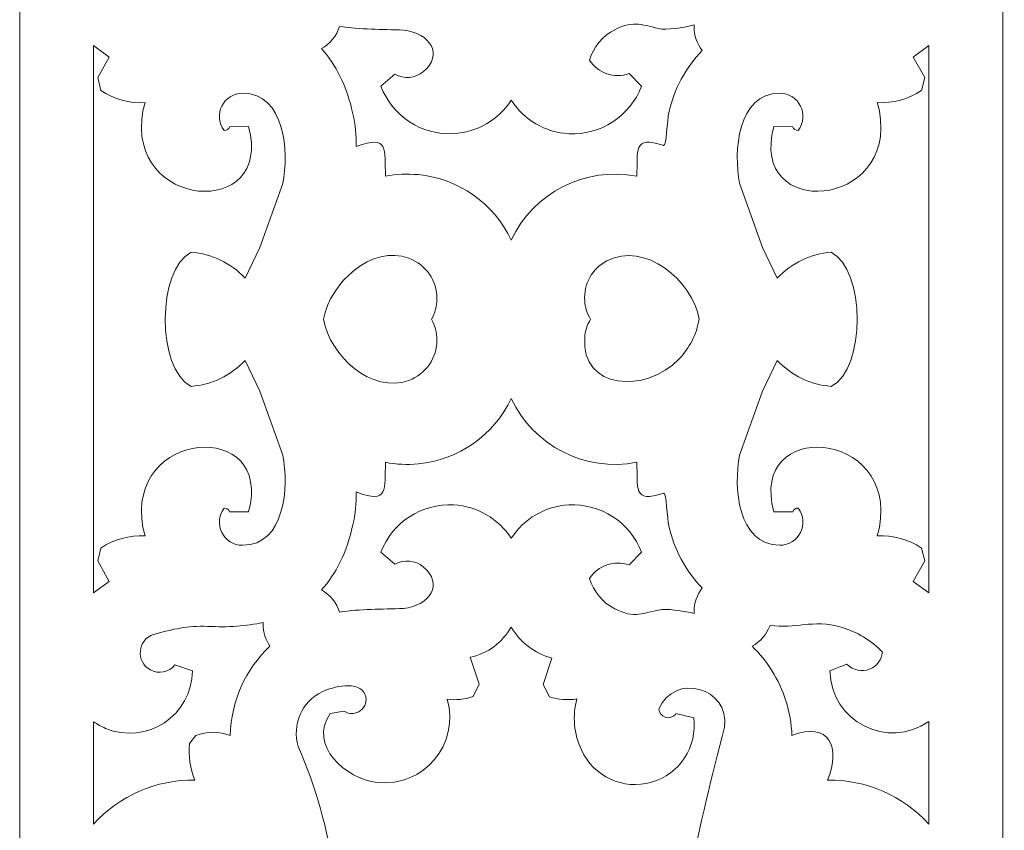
# Model space of a CAD drawing. Header units: centimetres. Extents: x -35.3 to 32, y -35 to 36.2.
# Tile 47 of 54: x 26.1 to 28.6, y 23.5 to 25.6. Entities that reach past the tile are written whole.
import ezdxf

# ---------------------------------------------------------------- set-up
doc = ezdxf.new("R2010")
doc.units = ezdxf.units.CM
doc.header["$MEASUREMENT"] = 0
doc.layers.add('Layer 1', color=7, linetype='Continuous')

msp = doc.modelspace()

# ---------------------------------------------------------------- linework, layer by layer
at = {"layer": 'Layer 1', "lineweight": 9}
for points, knots in [([(28.60211, 22.49861), (28.60622, 22.29443), (28.46712, 22.01195), (28.15501, 22.01526), (28.15501, 22.01526), (28.19008, 21.93243), (28.15959, 21.86469), (28.0643, 21.90146), (28.0643, 21.90146), (28.06312, 21.87128), (28.05787, 21.84151), (28.04878, 21.81292), (28.04878, 21.81292), (28.00472, 21.67429), (27.87678, 21.58075), (27.73217, 21.57978), (27.73217, 21.57978), (27.68445, 21.58951), (27.66236, 21.60402), (27.61249, 21.57862), (27.61249, 21.57862), (27.58106, 21.56263), (27.55769, 21.53461), (27.54772, 21.5008), (27.54772, 21.5008), (27.56935, 21.46754), (27.61115, 21.45335), (27.64861, 21.46654), (27.64861, 21.46654), (27.64861, 21.46654), (27.68015, 21.43421), (27.68015, 21.43421), (27.68015, 21.43421), (27.65139, 21.35774), (27.57623, 21.30885), (27.49469, 21.31333), (27.49469, 21.31333), (27.43487, 21.31663), (27.38036, 21.34845), (27.34791, 21.39859), (27.34791, 21.39859), (27.3154, 21.34845), (27.26099, 21.31671), (27.20112, 21.31336), (27.20112, 21.31336), (27.11957, 21.3088), (27.04445, 21.35778), (27.01567, 21.43421), (27.01567, 21.43421), (27.01567, 21.43421), (27.05122, 21.46478), (27.05122, 21.46478), (27.05122, 21.46478), (27.0744, 21.45181), (27.10309, 21.45438), (27.12353, 21.47137), (27.12353, 21.47137), (27.17611, 21.51509), (27.14112, 21.5699), (27.07305, 21.57754), (27.07305, 21.57754), (26.98383, 21.58171), (26.8971, 21.57462), (26.81482, 21.61743), (26.81482, 21.61743), (26.70482, 21.6699), (26.6338, 21.77976), (26.63092, 21.90137), (26.63092, 21.90137), (26.60248, 21.89071), (26.57147, 21.89083), (26.54306, 21.9018), (26.54306, 21.9018), (26.54306, 21.9018), (26.52724, 21.92231), (26.52724, 21.92231), (26.52724, 21.92231), (26.52373, 21.95393), (26.52844, 21.98596), (26.54082, 22.01524), (26.54082, 22.01524), (26.26213, 22.01203), (26.09371, 22.28565), (26.09371, 22.49861), (26.09371, 22.49861), (26.09371, 22.49861), (26.09371, 34.98356), (26.09371, 34.98356), (26.09371, 34.98356), (26.09371, 35.19652), (26.26213, 35.47014), (26.54082, 35.46693), (26.54082, 35.46693), (26.52844, 35.49621), (26.52373, 35.52824), (26.52724, 35.55986), (26.52724, 35.55986), (26.52724, 35.55986), (26.54306, 35.58037), (26.54306, 35.58037), (26.54306, 35.58037), (26.57147, 35.59134), (26.60248, 35.59146), (26.63092, 35.5808), (26.63092, 35.5808), (26.6338, 35.70241), (26.70482, 35.81227), (26.81482, 35.86474), (26.81482, 35.86474), (26.8971, 35.90755), (26.98383, 35.90046), (27.07305, 35.90463), (27.07305, 35.90463), (27.14112, 35.91227), (27.17611, 35.96708), (27.12353, 36.0108), (27.12353, 36.0108), (27.10309, 36.02779), (27.0744, 36.03036), (27.05122, 36.01739), (27.05122, 36.01739), (27.05122, 36.01739), (27.01567, 36.04796), (27.01567, 36.04796), (27.01567, 36.04796), (27.04445, 36.12439), (27.11957, 36.17337), (27.20112, 36.16881), (27.20112, 36.16881), (27.26099, 36.16546), (27.3154, 36.13372), (27.34791, 36.08358), (27.34791, 36.08358), (27.38036, 36.13372), (27.43487, 36.16554), (27.49469, 36.16884), (27.49469, 36.16884), (27.57623, 36.17332), (27.65139, 36.12443), (27.68015, 36.04796), (27.68015, 36.04796), (27.68015, 36.04796), (27.64861, 36.01563), (27.64861, 36.01563), (27.64861, 36.01563), (27.61115, 36.02882), (27.56935, 36.01463), (27.54772, 35.98137), (27.54772, 35.98137), (27.55769, 35.94756), (27.58106, 35.91954), (27.61249, 35.90355), (27.61249, 35.90355), (27.66236, 35.87815), (27.68445, 35.89266), (27.73217, 35.90239), (27.73217, 35.90239), (27.87678, 35.90142), (28.00472, 35.80788), (28.04878, 35.66925), (28.04878, 35.66925), (28.05787, 35.64066), (28.06312, 35.61089), (28.0643, 35.58071), (28.0643, 35.58071), (28.15959, 35.61748), (28.19008, 35.54974), (28.15501, 35.46691), (28.15501, 35.46691), (28.46712, 35.47022), (28.60622, 35.18774), (28.60211, 34.98356), (28.60211, 34.98356), (28.60211, 34.98356), (28.60211, 22.49861), (28.60211, 22.49861)], [0, 0, 0, 0, 0.0222222, 0.0222222, 0.0222222, 0.0222222, 0.0444444, 0.0444444, 0.0444444, 0.0444444, 0.0666667, 0.0666667, 0.0666667, 0.0666667, 0.0888889, 0.0888889, 0.0888889, 0.0888889, 0.1111111, 0.1111111, 0.1111111, 0.1111111, 0.1333333, 0.1333333, 0.1333333, 0.1333333, 0.1555556, 0.1555556, 0.1555556, 0.1555556, 0.1777778, 0.1777778, 0.1777778, 0.1777778, 0.2, 0.2, 0.2, 0.2, 0.2222222, 0.2222222, 0.2222222, 0.2222222, 0.2444444, 0.2444444, 0.2444444, 0.2444444, 0.2666667, 0.2666667, 0.2666667, 0.2666667, 0.2888889, 0.2888889, 0.2888889, 0.2888889, 0.3111111, 0.3111111, 0.3111111, 0.3111111, 0.3333333, 0.3333333, 0.3333333, 0.3333333, 0.3555556, 0.3555556, 0.3555556, 0.3555556, 0.3777778, 0.3777778, 0.3777778, 0.3777778, 0.4, 0.4, 0.4, 0.4, 0.4222222, 0.4222222, 0.4222222, 0.4222222, 0.4444444, 0.4444444, 0.4444444, 0.4444444, 0.4666667, 0.4666667, 0.4666667, 0.4666667, 0.4888889, 0.4888889, 0.4888889, 0.4888889, 0.5111111, 0.5111111, 0.5111111, 0.5111111, 0.5333333, 0.5333333, 0.5333333, 0.5333333, 0.5555556, 0.5555556, 0.5555556, 0.5555556, 0.5777778, 0.5777778, 0.5777778, 0.5777778, 0.6, 0.6, 0.6, 0.6, 0.6222222, 0.6222222, 0.6222222, 0.6222222, 0.6444444, 0.6444444, 0.6444444, 0.6444444, 0.6666667, 0.6666667, 0.6666667, 0.6666667, 0.6888889, 0.6888889, 0.6888889, 0.6888889, 0.7111111, 0.7111111, 0.7111111, 0.7111111, 0.7333333, 0.7333333, 0.7333333, 0.7333333, 0.7555556, 0.7555556, 0.7555556, 0.7555556, 0.7777778, 0.7777778, 0.7777778, 0.7777778, 0.8, 0.8, 0.8, 0.8, 0.8222222, 0.8222222, 0.8222222, 0.8222222, 0.8444444, 0.8444444, 0.8444444, 0.8444444, 0.8666667, 0.8666667, 0.8666667, 0.8666667, 0.8888889, 0.8888889, 0.8888889, 0.8888889, 0.9111111, 0.9111111, 0.9111111, 0.9111111, 0.9333333, 0.9333333, 0.9333333, 0.9333333, 0.9555556, 0.9555556, 0.9555556, 0.9555556, 1, 1, 1, 1]), ([(27.81446, 25.53699), (27.81446, 25.53842), (27.8145, 25.53985), (27.81456, 25.54126), (27.81456, 25.54126), (27.78807, 25.53435), (27.76044, 25.53061), (27.73217, 25.53042), (27.73217, 25.53042), (27.68445, 25.54015), (27.66236, 25.55466), (27.61249, 25.52926), (27.61249, 25.52926), (27.58106, 25.51327), (27.55769, 25.48525), (27.54772, 25.45144), (27.54772, 25.45144), (27.56935, 25.41818), (27.61115, 25.40399), (27.64861, 25.41718), (27.64861, 25.41718), (27.64861, 25.41718), (27.68015, 25.38485), (27.68015, 25.38485), (27.68015, 25.38485), (27.65139, 25.30838), (27.57623, 25.25949), (27.49469, 25.26397), (27.49469, 25.26397), (27.43487, 25.26727), (27.38036, 25.29909), (27.34791, 25.34923), (27.34791, 25.34923), (27.3154, 25.29909), (27.26099, 25.26735), (27.20112, 25.264), (27.20112, 25.264), (27.11957, 25.25944), (27.04445, 25.30842), (27.01567, 25.38485), (27.01567, 25.38485), (27.01567, 25.38485), (27.05122, 25.41542), (27.05122, 25.41542), (27.05122, 25.41542), (27.0744, 25.40245), (27.10309, 25.40502), (27.12353, 25.42201), (27.12353, 25.42201), (27.17611, 25.46573), (27.14112, 25.52054), (27.07305, 25.52818), (27.07305, 25.52818), (27.01761, 25.53077), (26.96313, 25.52902), (26.91008, 25.53759), (26.91008, 25.53759), (26.90233, 25.51334), (26.88558, 25.49312), (26.86376, 25.48085), (26.86376, 25.48085), (26.90091, 25.44048), (26.9281, 25.38591), (26.94389, 25.31482), (26.94389, 25.31482), (26.94997, 25.2874), (26.95285, 25.25928), (26.95243, 25.23103), (26.95243, 25.23103), (27.03847, 25.26308), (27.02308, 25.2237), (27.02743, 25.15535), (27.02743, 25.15535), (27.05486, 25.16068), (27.0828, 25.16201), (27.1104, 25.15943), (27.1104, 25.15943), (27.21376, 25.1498), (27.30399, 25.08617), (27.34789, 24.99248), (27.34789, 24.99248), (27.40457, 25.11352), (27.53695, 25.18094), (27.6684, 25.15535), (27.6684, 25.15535), (27.67224, 25.21895), (27.65634, 25.2616), (27.73694, 25.2338), (27.73694, 25.2338), (27.74372, 25.23132), (27.74599, 25.29995), (27.74993, 25.31739), (27.74993, 25.31739), (27.76353, 25.37756), (27.79335, 25.43226), (27.83526, 25.47594), (27.83526, 25.47594), (27.82222, 25.49283), (27.81446, 25.514), (27.81446, 25.53699)], [0, 0, 0, 0, 0.0384615, 0.0384615, 0.0384615, 0.0384615, 0.0769231, 0.0769231, 0.0769231, 0.0769231, 0.1153846, 0.1153846, 0.1153846, 0.1153846, 0.1538462, 0.1538462, 0.1538462, 0.1538462, 0.1923077, 0.1923077, 0.1923077, 0.1923077, 0.2307692, 0.2307692, 0.2307692, 0.2307692, 0.2692308, 0.2692308, 0.2692308, 0.2692308, 0.3076923, 0.3076923, 0.3076923, 0.3076923, 0.3461538, 0.3461538, 0.3461538, 0.3461538, 0.3846154, 0.3846154, 0.3846154, 0.3846154, 0.4230769, 0.4230769, 0.4230769, 0.4230769, 0.4615385, 0.4615385, 0.4615385, 0.4615385, 0.5, 0.5, 0.5, 0.5, 0.5384615, 0.5384615, 0.5384615, 0.5384615, 0.5769231, 0.5769231, 0.5769231, 0.5769231, 0.6153846, 0.6153846, 0.6153846, 0.6153846, 0.6538462, 0.6538462, 0.6538462, 0.6538462, 0.6923077, 0.6923077, 0.6923077, 0.6923077, 0.7307692, 0.7307692, 0.7307692, 0.7307692, 0.7692308, 0.7692308, 0.7692308, 0.7692308, 0.8076923, 0.8076923, 0.8076923, 0.8076923, 0.8461538, 0.8461538, 0.8461538, 0.8461538, 0.8846154, 0.8846154, 0.8846154, 0.8846154, 0.9230769, 0.9230769, 0.9230769, 0.9230769, 1, 1, 1, 1]), ([(26.28231, 25.48858), (26.28231, 25.48858), (26.32232, 25.45941), (26.32232, 25.45941), (26.32232, 25.45941), (26.32232, 25.45941), (26.2928, 25.40695), (26.2928, 25.40695), (26.2928, 25.40695), (26.2928, 25.40695), (26.30071, 25.37404), (26.30071, 25.37404), (26.30071, 25.37404), (26.33424, 25.35162), (26.37384, 25.34083), (26.41404, 25.34326), (26.41404, 25.34326), (26.41404, 25.34326), (26.40824, 25.32193), (26.40824, 25.32193), (26.40824, 25.32193), (26.362, 25.06963), (26.74369, 25.043), (26.6775, 25.28194), (26.6775, 25.28194), (26.6775, 25.28194), (26.62936, 25.28175), (26.62936, 25.28175), (26.62936, 25.28175), (26.62764, 25.2753), (26.62209, 25.27195), (26.61564, 25.27238), (26.61564, 25.27238), (26.58541, 25.31121), (26.61421, 25.36716), (26.6623, 25.367), (26.6623, 25.367), (26.77128, 25.36664), (26.78085, 25.21735), (26.76518, 25.13724), (26.76518, 25.13724), (26.76518, 25.13724), (26.70689, 24.97385), (26.70689, 24.97385), (26.70689, 24.97385), (26.70689, 24.97385), (26.66893, 24.89535), (26.66893, 24.89535), (26.66893, 24.89535), (26.63307, 24.93396), (26.5838, 24.95773), (26.53115, 24.96157), (26.53115, 24.96157), (26.4442, 24.91756), (26.44218, 24.66437), (26.53115, 24.61933), (26.53115, 24.61933), (26.5838, 24.62317), (26.63307, 24.64694), (26.66893, 24.68555), (26.66893, 24.68555), (26.66893, 24.68555), (26.70689, 24.60705), (26.70689, 24.60705), (26.70689, 24.60705), (26.70689, 24.60705), (26.76518, 24.44366), (26.76518, 24.44366), (26.76518, 24.44366), (26.78085, 24.36355), (26.77128, 24.21426), (26.6623, 24.2139), (26.6623, 24.2139), (26.61421, 24.21374), (26.58541, 24.26969), (26.61564, 24.30852), (26.61564, 24.30852), (26.62209, 24.30895), (26.62764, 24.3056), (26.62936, 24.29915), (26.62936, 24.29915), (26.62936, 24.29915), (26.6775, 24.29896), (26.6775, 24.29896), (26.6775, 24.29896), (26.74369, 24.5379), (26.362, 24.51127), (26.40824, 24.25897), (26.40824, 24.25897), (26.40824, 24.25897), (26.41404, 24.23764), (26.41404, 24.23764), (26.41404, 24.23764), (26.37384, 24.24007), (26.33424, 24.22928), (26.30071, 24.20686), (26.30071, 24.20686), (26.30071, 24.20686), (26.2928, 24.17395), (26.2928, 24.17395), (26.2928, 24.17395), (26.2928, 24.17395), (26.32232, 24.12149), (26.32232, 24.12149), (26.32232, 24.12149), (26.32232, 24.12149), (26.28231, 24.09232), (26.28231, 24.09232), (26.28231, 24.09232), (26.28231, 24.09232), (26.28231, 25.48858), (26.28231, 25.48858)], [0, 0, 0, 0, 0.0344828, 0.0344828, 0.0344828, 0.0344828, 0.0689655, 0.0689655, 0.0689655, 0.0689655, 0.1034483, 0.1034483, 0.1034483, 0.1034483, 0.137931, 0.137931, 0.137931, 0.137931, 0.1724138, 0.1724138, 0.1724138, 0.1724138, 0.2068966, 0.2068966, 0.2068966, 0.2068966, 0.2413793, 0.2413793, 0.2413793, 0.2413793, 0.2758621, 0.2758621, 0.2758621, 0.2758621, 0.3103448, 0.3103448, 0.3103448, 0.3103448, 0.3448276, 0.3448276, 0.3448276, 0.3448276, 0.3793103, 0.3793103, 0.3793103, 0.3793103, 0.4137931, 0.4137931, 0.4137931, 0.4137931, 0.4482759, 0.4482759, 0.4482759, 0.4482759, 0.4827586, 0.4827586, 0.4827586, 0.4827586, 0.5172414, 0.5172414, 0.5172414, 0.5172414, 0.5517241, 0.5517241, 0.5517241, 0.5517241, 0.5862069, 0.5862069, 0.5862069, 0.5862069, 0.6206897, 0.6206897, 0.6206897, 0.6206897, 0.6551724, 0.6551724, 0.6551724, 0.6551724, 0.6896552, 0.6896552, 0.6896552, 0.6896552, 0.7241379, 0.7241379, 0.7241379, 0.7241379, 0.7586207, 0.7586207, 0.7586207, 0.7586207, 0.7931034, 0.7931034, 0.7931034, 0.7931034, 0.8275862, 0.8275862, 0.8275862, 0.8275862, 0.862069, 0.862069, 0.862069, 0.862069, 0.8965517, 0.8965517, 0.8965517, 0.8965517, 0.9310345, 0.9310345, 0.9310345, 0.9310345, 1, 1, 1, 1]), ([(28.41351, 25.48865), (28.41351, 25.48865), (28.3735, 25.45948), (28.3735, 25.45948), (28.3735, 25.45948), (28.3735, 25.45948), (28.40302, 25.40702), (28.40302, 25.40702), (28.40302, 25.40702), (28.40302, 25.40702), (28.39511, 25.37411), (28.39511, 25.37411), (28.39511, 25.37411), (28.36158, 25.35169), (28.32198, 25.3409), (28.28178, 25.34333), (28.28178, 25.34333), (28.28178, 25.34333), (28.28758, 25.322), (28.28758, 25.322), (28.28758, 25.322), (28.33382, 25.0697), (27.95213, 25.04307), (28.01832, 25.28201), (28.01832, 25.28201), (28.01832, 25.28201), (28.06646, 25.28182), (28.06646, 25.28182), (28.06646, 25.28182), (28.06818, 25.27537), (28.07373, 25.27202), (28.08018, 25.27245), (28.08018, 25.27245), (28.11041, 25.31128), (28.08161, 25.36723), (28.03352, 25.36707), (28.03352, 25.36707), (27.92454, 25.36671), (27.91497, 25.21742), (27.93064, 25.13731), (27.93064, 25.13731), (27.93064, 25.13731), (27.98893, 24.97392), (27.98893, 24.97392), (27.98893, 24.97392), (27.98893, 24.97392), (28.02689, 24.89542), (28.02689, 24.89542), (28.02689, 24.89542), (28.06275, 24.93403), (28.11202, 24.9578), (28.16467, 24.96164), (28.16467, 24.96164), (28.25162, 24.91763), (28.25364, 24.66444), (28.16467, 24.6194), (28.16467, 24.6194), (28.11202, 24.62324), (28.06275, 24.64701), (28.02689, 24.68562), (28.02689, 24.68562), (28.02689, 24.68562), (27.98893, 24.60712), (27.98893, 24.60712), (27.98893, 24.60712), (27.98893, 24.60712), (27.93064, 24.44373), (27.93064, 24.44373), (27.93064, 24.44373), (27.91497, 24.36362), (27.92454, 24.21433), (28.03352, 24.21397), (28.03352, 24.21397), (28.08161, 24.21381), (28.11041, 24.26976), (28.08018, 24.30859), (28.08018, 24.30859), (28.07373, 24.30902), (28.06818, 24.30567), (28.06646, 24.29922), (28.06646, 24.29922), (28.06646, 24.29922), (28.01832, 24.29903), (28.01832, 24.29903), (28.01832, 24.29903), (27.95213, 24.53797), (28.33382, 24.51134), (28.28758, 24.25904), (28.28758, 24.25904), (28.28758, 24.25904), (28.28178, 24.23771), (28.28178, 24.23771), (28.28178, 24.23771), (28.32198, 24.24014), (28.36158, 24.22935), (28.39511, 24.20693), (28.39511, 24.20693), (28.39511, 24.20693), (28.40302, 24.17402), (28.40302, 24.17402), (28.40302, 24.17402), (28.40302, 24.17402), (28.3735, 24.12156), (28.3735, 24.12156), (28.3735, 24.12156), (28.3735, 24.12156), (28.41351, 24.09239), (28.41351, 24.09239), (28.41351, 24.09239), (28.41351, 24.09239), (28.41351, 25.48865), (28.41351, 25.48865)], [0, 0, 0, 0, 0.0344828, 0.0344828, 0.0344828, 0.0344828, 0.0689655, 0.0689655, 0.0689655, 0.0689655, 0.1034483, 0.1034483, 0.1034483, 0.1034483, 0.137931, 0.137931, 0.137931, 0.137931, 0.1724138, 0.1724138, 0.1724138, 0.1724138, 0.2068966, 0.2068966, 0.2068966, 0.2068966, 0.2413793, 0.2413793, 0.2413793, 0.2413793, 0.2758621, 0.2758621, 0.2758621, 0.2758621, 0.3103448, 0.3103448, 0.3103448, 0.3103448, 0.3448276, 0.3448276, 0.3448276, 0.3448276, 0.3793103, 0.3793103, 0.3793103, 0.3793103, 0.4137931, 0.4137931, 0.4137931, 0.4137931, 0.4482759, 0.4482759, 0.4482759, 0.4482759, 0.4827586, 0.4827586, 0.4827586, 0.4827586, 0.5172414, 0.5172414, 0.5172414, 0.5172414, 0.5517241, 0.5517241, 0.5517241, 0.5517241, 0.5862069, 0.5862069, 0.5862069, 0.5862069, 0.6206897, 0.6206897, 0.6206897, 0.6206897, 0.6551724, 0.6551724, 0.6551724, 0.6551724, 0.6896552, 0.6896552, 0.6896552, 0.6896552, 0.7241379, 0.7241379, 0.7241379, 0.7241379, 0.7586207, 0.7586207, 0.7586207, 0.7586207, 0.7931034, 0.7931034, 0.7931034, 0.7931034, 0.8275862, 0.8275862, 0.8275862, 0.8275862, 0.862069, 0.862069, 0.862069, 0.862069, 0.8965517, 0.8965517, 0.8965517, 0.8965517, 0.9310345, 0.9310345, 0.9310345, 0.9310345, 1, 1, 1, 1]), ([(26.86877, 24.79045), (26.88601, 24.6971), (26.9918, 24.59964), (27.08686, 24.63466), (27.08686, 24.63466), (27.13021, 24.65063), (27.15881, 24.69208), (27.1585, 24.73825), (27.1585, 24.73825), (27.15838, 24.7562), (27.15379, 24.77418), (27.14477, 24.79045), (27.14477, 24.79045), (27.15378, 24.80671), (27.15836, 24.82472), (27.15848, 24.84268), (27.15848, 24.84268), (27.15879, 24.8889), (27.13019, 24.93025), (27.08681, 24.94623), (27.08681, 24.94623), (26.99221, 24.98108), (26.88595, 24.88364), (26.86877, 24.79045)], [0, 0, 0, 0, 0.1428571, 0.1428571, 0.1428571, 0.1428571, 0.2857143, 0.2857143, 0.2857143, 0.2857143, 0.4285714, 0.4285714, 0.4285714, 0.4285714, 0.5714286, 0.5714286, 0.5714286, 0.5714286, 0.7142857, 0.7142857, 0.7142857, 0.7142857, 1, 1, 1, 1]), ([(27.55044, 24.79045), (27.54167, 24.77597), (27.53662, 24.75979), (27.5354, 24.74335), (27.5354, 24.74335), (27.52571, 24.61242), (27.69017, 24.59883), (27.77665, 24.68959), (27.77665, 24.68959), (27.80271, 24.71692), (27.82087, 24.75176), (27.82764, 24.79045), (27.82764, 24.79045), (27.80987, 24.89121), (27.68821, 24.98961), (27.59221, 24.93958), (27.59221, 24.93958), (27.55441, 24.91988), (27.53228, 24.88), (27.53543, 24.8375), (27.53543, 24.8375), (27.53665, 24.82107), (27.54168, 24.80491), (27.55044, 24.79045)], [0, 0, 0, 0, 0.1428571, 0.1428571, 0.1428571, 0.1428571, 0.2857143, 0.2857143, 0.2857143, 0.2857143, 0.4285714, 0.4285714, 0.4285714, 0.4285714, 0.5714286, 0.5714286, 0.5714286, 0.5714286, 0.7142857, 0.7142857, 0.7142857, 0.7142857, 1, 1, 1, 1]), ([(27.81447, 24.04395), (27.81447, 24.06694), (27.82223, 24.08811), (27.83527, 24.105), (27.83527, 24.105), (27.79336, 24.14868), (27.76354, 24.20338), (27.74994, 24.26355), (27.74994, 24.26355), (27.746, 24.28099), (27.74373, 24.34962), (27.73695, 24.34714), (27.73695, 24.34714), (27.65635, 24.31934), (27.67225, 24.36199), (27.66841, 24.42559), (27.66841, 24.42559), (27.53696, 24.4), (27.40458, 24.46742), (27.3479, 24.58846), (27.3479, 24.58846), (27.304, 24.49477), (27.21377, 24.43114), (27.11041, 24.42151), (27.11041, 24.42151), (27.08281, 24.41893), (27.05487, 24.42026), (27.02744, 24.42559), (27.02744, 24.42559), (27.02309, 24.35724), (27.03848, 24.31786), (26.95244, 24.34991), (26.95244, 24.34991), (26.95286, 24.32166), (26.94998, 24.29354), (26.9439, 24.26612), (26.9439, 24.26612), (26.92811, 24.19503), (26.90091, 24.14045), (26.86377, 24.10009), (26.86377, 24.10009), (26.88559, 24.08782), (26.90234, 24.0676), (26.91009, 24.04335), (26.91009, 24.04335), (26.96314, 24.05192), (27.01762, 24.05017), (27.07306, 24.05276), (27.07306, 24.05276), (27.14113, 24.0604), (27.17612, 24.11521), (27.12354, 24.15893), (27.12354, 24.15893), (27.1031, 24.17592), (27.07441, 24.17849), (27.05123, 24.16552), (27.05123, 24.16552), (27.05123, 24.16552), (27.01568, 24.19609), (27.01568, 24.19609), (27.01568, 24.19609), (27.04446, 24.27252), (27.11958, 24.3215), (27.20113, 24.31694), (27.20113, 24.31694), (27.261, 24.31359), (27.31541, 24.28185), (27.34792, 24.23171), (27.34792, 24.23171), (27.38037, 24.28185), (27.43488, 24.31367), (27.4947, 24.31697), (27.4947, 24.31697), (27.57624, 24.32145), (27.6514, 24.27256), (27.68016, 24.19609), (27.68016, 24.19609), (27.68016, 24.19609), (27.64862, 24.16376), (27.64862, 24.16376), (27.64862, 24.16376), (27.61116, 24.17695), (27.56936, 24.16276), (27.54773, 24.1295), (27.54773, 24.1295), (27.5577, 24.09569), (27.58107, 24.06767), (27.6125, 24.05168), (27.6125, 24.05168), (27.66237, 24.02628), (27.68446, 24.04079), (27.73218, 24.05052), (27.73218, 24.05052), (27.76045, 24.05033), (27.78808, 24.04659), (27.81457, 24.03968), (27.81457, 24.03968), (27.81451, 24.04109), (27.81447, 24.04252), (27.81447, 24.04395)], [0, 0, 0, 0, 0.0384615, 0.0384615, 0.0384615, 0.0384615, 0.0769231, 0.0769231, 0.0769231, 0.0769231, 0.1153846, 0.1153846, 0.1153846, 0.1153846, 0.1538462, 0.1538462, 0.1538462, 0.1538462, 0.1923077, 0.1923077, 0.1923077, 0.1923077, 0.2307692, 0.2307692, 0.2307692, 0.2307692, 0.2692308, 0.2692308, 0.2692308, 0.2692308, 0.3076923, 0.3076923, 0.3076923, 0.3076923, 0.3461538, 0.3461538, 0.3461538, 0.3461538, 0.3846154, 0.3846154, 0.3846154, 0.3846154, 0.4230769, 0.4230769, 0.4230769, 0.4230769, 0.4615385, 0.4615385, 0.4615385, 0.4615385, 0.5, 0.5, 0.5, 0.5, 0.5384615, 0.5384615, 0.5384615, 0.5384615, 0.5769231, 0.5769231, 0.5769231, 0.5769231, 0.6153846, 0.6153846, 0.6153846, 0.6153846, 0.6538462, 0.6538462, 0.6538462, 0.6538462, 0.6923077, 0.6923077, 0.6923077, 0.6923077, 0.7307692, 0.7307692, 0.7307692, 0.7307692, 0.7692308, 0.7692308, 0.7692308, 0.7692308, 0.8076923, 0.8076923, 0.8076923, 0.8076923, 0.8461538, 0.8461538, 0.8461538, 0.8461538, 0.8846154, 0.8846154, 0.8846154, 0.8846154, 0.9230769, 0.9230769, 0.9230769, 0.9230769, 1, 1, 1, 1]), ([(28.00836, 24.00948), (28.00002, 23.98678), (27.98369, 23.96793), (27.96277, 23.95637), (27.96277, 23.95637), (28.00158, 23.91881), (28.03158, 23.87153), (28.04879, 23.81738), (28.04879, 23.81738), (28.05788, 23.78879), (28.06313, 23.75902), (28.06431, 23.72884), (28.06431, 23.72884), (28.1596, 23.76561), (28.19009, 23.69787), (28.15502, 23.61504), (28.15502, 23.61504), (28.25323, 23.61632), (28.34746, 23.57543), (28.41352, 23.50283), (28.41352, 23.50283), (28.41352, 23.50283), (28.41352, 23.76429), (28.41352, 23.76429), (28.41352, 23.76429), (28.30894, 23.69133), (28.1632, 23.76415), (28.16141, 23.89338), (28.16141, 23.89338), (28.16141, 23.89338), (28.20447, 23.91076), (28.20447, 23.91076), (28.20447, 23.91076), (28.21967, 23.89462), (28.24317, 23.88976), (28.26358, 23.89834), (28.26358, 23.89834), (28.2812, 23.90579), (28.2933, 23.92226), (28.29532, 23.94123), (28.29532, 23.94123), (28.26611, 23.97188), (28.22962, 23.99347), (28.19015, 24.00476), (28.19015, 24.00476), (28.11543, 24.02615), (28.07395, 23.9997), (28.00836, 24.00948)], [0, 0, 0, 0, 0.0769231, 0.0769231, 0.0769231, 0.0769231, 0.1538462, 0.1538462, 0.1538462, 0.1538462, 0.2307692, 0.2307692, 0.2307692, 0.2307692, 0.3076923, 0.3076923, 0.3076923, 0.3076923, 0.3846154, 0.3846154, 0.3846154, 0.3846154, 0.4615385, 0.4615385, 0.4615385, 0.4615385, 0.5384615, 0.5384615, 0.5384615, 0.5384615, 0.6153846, 0.6153846, 0.6153846, 0.6153846, 0.6923077, 0.6923077, 0.6923077, 0.6923077, 0.7692308, 0.7692308, 0.7692308, 0.7692308, 0.8461538, 0.8461538, 0.8461538, 0.8461538, 1, 1, 1, 1]), ([(26.71483, 24.01287), (26.71483, 24.01432), (26.71487, 24.01576), (26.71493, 24.0172), (26.71493, 24.0172), (26.67231, 24.00745), (26.62491, 24.00442), (26.57332, 24.00714), (26.57332, 24.00714), (26.51999, 24.009), (26.4863, 24.00021), (26.43542, 23.98663), (26.43542, 23.98663), (26.39384, 23.97304), (26.38947, 23.91625), (26.42738, 23.8959), (26.42738, 23.8959), (26.44849, 23.88457), (26.47501, 23.88997), (26.48989, 23.909), (26.48989, 23.909), (26.48989, 23.909), (26.53442, 23.89357), (26.53442, 23.89357), (26.53442, 23.89357), (26.53367, 23.7809), (26.41839, 23.70271), (26.31269, 23.74694), (26.31269, 23.74694), (26.30201, 23.75141), (26.29182, 23.75703), (26.28232, 23.76372), (26.28232, 23.76372), (26.28232, 23.76372), (26.28232, 23.50279), (26.28232, 23.50279), (26.28232, 23.50279), (26.3484, 23.5754), (26.44258, 23.61638), (26.54083, 23.61506), (26.54083, 23.61506), (26.52845, 23.64434), (26.52374, 23.67637), (26.52725, 23.70799), (26.52725, 23.70799), (26.52725, 23.70799), (26.54307, 23.7285), (26.54307, 23.7285), (26.54307, 23.7285), (26.57148, 23.73947), (26.60249, 23.73959), (26.63093, 23.72893), (26.63093, 23.72893), (26.633, 23.81653), (26.67043, 23.89802), (26.73232, 23.95636), (26.73232, 23.95636), (26.72128, 23.97244), (26.71483, 23.9919), (26.71483, 24.01287)], [0, 0, 0, 0, 0.0625, 0.0625, 0.0625, 0.0625, 0.125, 0.125, 0.125, 0.125, 0.1875, 0.1875, 0.1875, 0.1875, 0.25, 0.25, 0.25, 0.25, 0.3125, 0.3125, 0.3125, 0.3125, 0.375, 0.375, 0.375, 0.375, 0.4375, 0.4375, 0.4375, 0.4375, 0.5, 0.5, 0.5, 0.5, 0.5625, 0.5625, 0.5625, 0.5625, 0.625, 0.625, 0.625, 0.625, 0.6875, 0.6875, 0.6875, 0.6875, 0.75, 0.75, 0.75, 0.75, 0.8125, 0.8125, 0.8125, 0.8125, 0.875, 0.875, 0.875, 0.875, 1, 1, 1, 1]), ([(27.34791, 23.15156), (27.28301, 23.26442), (27.15251, 23.3219), (27.02595, 23.29496), (27.02595, 23.29496), (27.02595, 23.29496), (27.05818, 23.3611), (27.05818, 23.3611), (27.05818, 23.3611), (27.05818, 23.3611), (27.04099, 23.39645), (27.04099, 23.39645), (27.04099, 23.39645), (26.99179, 23.40714), (26.94004, 23.39982), (26.89578, 23.37592), (26.89578, 23.37592), (26.88033, 23.48782), (26.84962, 23.59717), (26.8046, 23.70078), (26.8046, 23.70078), (26.78779, 23.75622), (26.8138, 23.81537), (26.86563, 23.84042), (26.86563, 23.84042), (26.89171, 23.853), (26.96003, 23.86991), (26.97478, 23.83386), (26.97478, 23.83386), (26.98854, 23.80032), (26.9495, 23.77109), (26.92112, 23.79107), (26.92112, 23.79107), (26.92112, 23.79107), (26.88635, 23.78492), (26.88635, 23.78492), (26.88635, 23.78492), (26.82935, 23.70321), (26.92535, 23.61791), (27.00619, 23.60895), (27.00619, 23.60895), (27.12506, 23.59574), (27.21727, 23.70838), (27.18478, 23.82102), (27.18478, 23.82102), (27.20665, 23.81832), (27.22928, 23.82059), (27.25086, 23.82809), (27.25086, 23.82809), (27.25086, 23.82809), (27.26629, 23.85944), (27.26629, 23.85944), (27.26629, 23.85944), (27.26629, 23.85944), (27.24347, 23.92809), (27.24347, 23.92809), (27.24347, 23.92809), (27.29127, 23.93958), (27.32246, 23.96402), (27.34802, 24.00529), (27.34802, 24.00529), (27.37061, 23.9662), (27.40811, 23.93766), (27.45174, 23.92619), (27.45174, 23.92619), (27.45174, 23.92619), (27.42952, 23.85917), (27.42952, 23.85917), (27.42952, 23.85917), (27.42952, 23.85917), (27.44544, 23.82763), (27.44544, 23.82763), (27.44544, 23.82763), (27.46765, 23.82039), (27.49238, 23.81823), (27.51546, 23.82203), (27.51546, 23.82203), (27.50372, 23.77878), (27.50781, 23.73227), (27.52711, 23.69175), (27.52711, 23.69175), (27.55802, 23.62395), (27.63396, 23.58889), (27.70562, 23.60926), (27.70562, 23.60926), (27.77736, 23.62973), (27.82345, 23.69992), (27.81377, 23.77388), (27.81377, 23.77388), (27.81377, 23.77388), (27.76845, 23.78462), (27.76845, 23.78462), (27.76845, 23.78462), (27.76246, 23.77578), (27.75104, 23.77192), (27.74091, 23.77528), (27.74091, 23.77528), (27.73184, 23.7783), (27.72548, 23.78643), (27.7246, 23.79593), (27.7246, 23.79593), (27.76372, 23.89004), (27.90678, 23.85102), (27.89232, 23.74991), (27.89232, 23.74991), (27.85974, 23.62538), (27.83001, 23.50024), (27.80321, 23.37434), (27.80321, 23.37434), (27.75817, 23.39971), (27.70526, 23.40756), (27.65472, 23.39636), (27.65472, 23.39636), (27.65472, 23.39636), (27.63763, 23.3611), (27.63763, 23.3611), (27.63763, 23.3611), (27.63763, 23.3611), (27.6699, 23.2949), (27.6699, 23.2949), (27.6699, 23.2949), (27.54252, 23.32192), (27.41272, 23.26357), (27.34791, 23.15156)], [0, 0, 0, 0, 0.03125, 0.03125, 0.03125, 0.03125, 0.0625, 0.0625, 0.0625, 0.0625, 0.09375, 0.09375, 0.09375, 0.09375, 0.125, 0.125, 0.125, 0.125, 0.15625, 0.15625, 0.15625, 0.15625, 0.1875, 0.1875, 0.1875, 0.1875, 0.21875, 0.21875, 0.21875, 0.21875, 0.25, 0.25, 0.25, 0.25, 0.28125, 0.28125, 0.28125, 0.28125, 0.3125, 0.3125, 0.3125, 0.3125, 0.34375, 0.34375, 0.34375, 0.34375, 0.375, 0.375, 0.375, 0.375, 0.40625, 0.40625, 0.40625, 0.40625, 0.4375, 0.4375, 0.4375, 0.4375, 0.46875, 0.46875, 0.46875, 0.46875, 0.5, 0.5, 0.5, 0.5, 0.53125, 0.53125, 0.53125, 0.53125, 0.5625, 0.5625, 0.5625, 0.5625, 0.59375, 0.59375, 0.59375, 0.59375, 0.625, 0.625, 0.625, 0.625, 0.65625, 0.65625, 0.65625, 0.65625, 0.6875, 0.6875, 0.6875, 0.6875, 0.71875, 0.71875, 0.71875, 0.71875, 0.75, 0.75, 0.75, 0.75, 0.78125, 0.78125, 0.78125, 0.78125, 0.8125, 0.8125, 0.8125, 0.8125, 0.84375, 0.84375, 0.84375, 0.84375, 0.875, 0.875, 0.875, 0.875, 0.90625, 0.90625, 0.90625, 0.90625, 0.9375, 0.9375, 0.9375, 0.9375, 1, 1, 1, 1])]:
    msp.add_open_spline(points, degree=3, knots=knots, dxfattribs=at)

doc.saveas('drawing.dxf')
